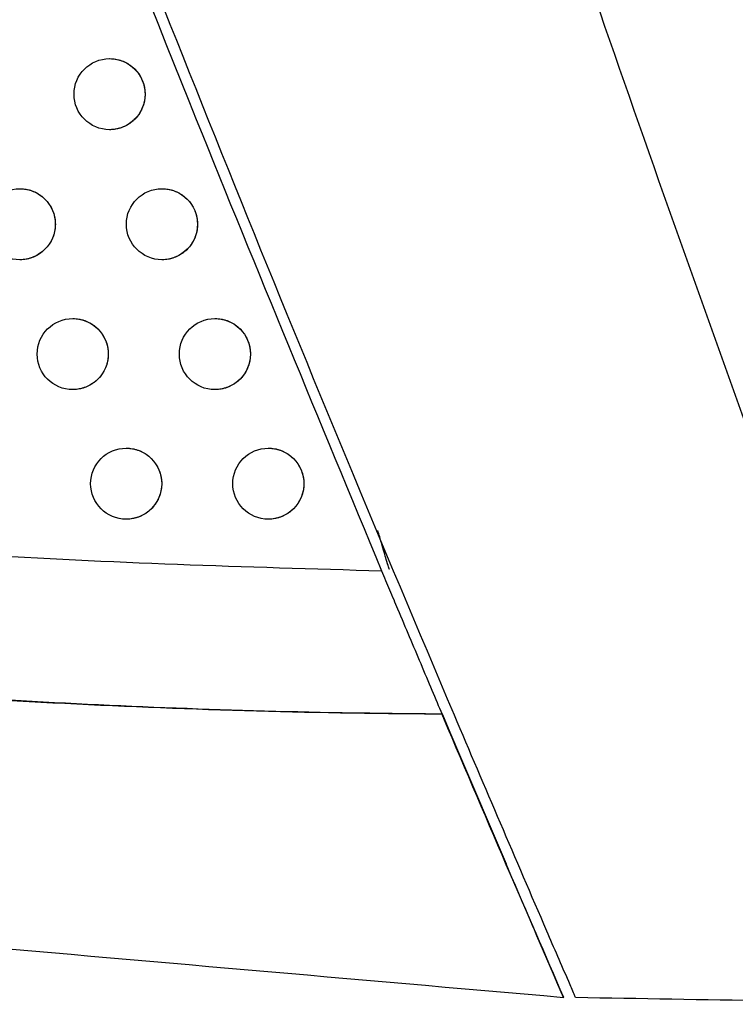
# Model space of a CAD drawing. Header units: millimetres. Extents: x -0.387 to 0.594, y -0.166 to 0.447.
# Tile 49 of 109: x 0.211 to 0.221, y 0.036 to 0.05. Entities that reach past the tile are written whole.
import ezdxf

# ---------------------------------------------------------------- set-up
doc = ezdxf.new("R2010")
doc.units = ezdxf.units.MM
doc.layers.add('FORMAT', color=7, linetype='Continuous')

msp = doc.modelspace()

# ---------------------------------------------------------------- linework, layer by layer
at = {"layer": 'FORMAT', "color": 7, "linetype": 'Continuous', "lineweight": 25}
for p, q in [((0.215986, 0.042335), (0.215984, 0.042335)), ((0.216733, 0.040285), (0.216943, 0.039789)), ((0.216945, 0.039789), (0.216736, 0.040285)), ((0.216945, 0.039789), (0.217628, 0.038191)), ((0.217628, 0.038191), (0.217625, 0.038191)), ((0.21844, 0.03631), (0.218437, 0.03631))]:
    msp.add_line(p, q, dxfattribs=at)
for centre in [(0.212049, 0.049022), (0.210786, 0.047192), (0.212786, 0.047192), (0.211531, 0.045364), (0.213531, 0.045364), (0.212283, 0.04354), (0.214283, 0.04354)]:
    msp.add_circle(centre, 0.0005, dxfattribs=at)
for points, knots in [([(0.2099162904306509, 0.0572193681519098), (0.2110211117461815, 0.0543623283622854), (0.2129511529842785, 0.0493712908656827), (0.2150007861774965, 0.0444281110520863), (0.215877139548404, 0.0423145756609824)], [0, 0, 0, 0, 0.5724340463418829, 1, 1, 1, 1]), ([(0.2186070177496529, 0.0363073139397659), (0.2186003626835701, 0.0363226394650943), (0.218567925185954, 0.0363973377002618), (0.2184324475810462, 0.03670955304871), (0.2178665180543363, 0.0380171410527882), (0.2163060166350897, 0.0416652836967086), (0.2138793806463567, 0.0474985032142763), (0.2119724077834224, 0.0523536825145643), (0.2110188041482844, 0.0547815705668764)], [0, 0, 0, 0, 0.0025094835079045, 0.0122314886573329, 0.0511194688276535, 0.2165140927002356, 0.6082088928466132, 1, 1, 1, 1]), ([(0.2240274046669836, 0.0362127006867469), (0.2240026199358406, 0.036277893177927), (0.2238786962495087, 0.0366038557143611), (0.2233594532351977, 0.0379733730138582), (0.2220880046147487, 0.0413700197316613), (0.2201846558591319, 0.046615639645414), (0.2185370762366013, 0.0513468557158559), (0.2176478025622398, 0.0539784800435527), (0.2174731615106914, 0.0544952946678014)], [0, 0, 0, 0, 0.0107725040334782, 0.0538625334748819, 0.2262235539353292, 0.5709513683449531, 0.9157407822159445, 1, 1, 1, 1]), ([(0.2120486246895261, 0.049521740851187), (0.21205022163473, 0.0495218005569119), (0.212065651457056, 0.0495223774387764), (0.2120950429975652, 0.04952011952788), (0.212136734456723, 0.0495147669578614), (0.2121783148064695, 0.0495054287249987), (0.2122322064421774, 0.0494884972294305), (0.2122836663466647, 0.0494647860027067), (0.2123315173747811, 0.0494349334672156), (0.2123766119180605, 0.0494011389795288), (0.2124172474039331, 0.0493617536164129), (0.2124524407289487, 0.0493177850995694), (0.2124837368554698, 0.0492710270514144), (0.2125089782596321, 0.0492204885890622), (0.2125276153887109, 0.0491674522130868), (0.2125389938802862, 0.0491230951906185), (0.2125470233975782, 0.0490744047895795), (0.2125480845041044, 0.0490394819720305), (0.2125486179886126, 0.049021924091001)], [0, 0, 0, 0, 0.0061170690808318, 0.0591036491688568, 0.1124586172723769, 0.166976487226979, 0.221896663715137, 0.3284070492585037, 0.382473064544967, 0.437331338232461, 0.5435999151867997, 0.5975434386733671, 0.652277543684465, 0.7582947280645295, 0.8121095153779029, 0.8667115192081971, 0.9329875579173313, 1, 1, 1, 1]), ([(0.2125486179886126, 0.049021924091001), (0.212548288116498, 0.0490081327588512), (0.2125476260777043, 0.0489804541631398), (0.2125422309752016, 0.0489388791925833), (0.2125335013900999, 0.0488973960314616), (0.212517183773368, 0.0488435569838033), (0.2124941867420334, 0.0487920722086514), (0.2124650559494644, 0.0487441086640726), (0.2124319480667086, 0.0486987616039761), (0.2123932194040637, 0.0486577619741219), (0.2123498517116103, 0.0486220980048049), (0.2123035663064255, 0.048590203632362), (0.2122533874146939, 0.0485642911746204), (0.2122005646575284, 0.0485449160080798), (0.2121462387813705, 0.048530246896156), (0.2120950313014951, 0.0485223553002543), (0.2120578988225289, 0.0485223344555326), (0.2120486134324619, 0.0485223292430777)], [0, 0, 0, 0, 0.0526191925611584, 0.1056044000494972, 0.1597434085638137, 0.2142807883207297, 0.3201760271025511, 0.3739245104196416, 0.4284538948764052, 0.5345053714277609, 0.5883314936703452, 0.6429379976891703, 0.7492521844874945, 0.8032122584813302, 0.8579555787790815, 0.9644802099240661, 1, 1, 1, 1]), ([(0.2107863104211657, 0.0476915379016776), (0.2107878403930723, 0.047691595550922), (0.2108032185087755, 0.047692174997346), (0.2108325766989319, 0.04768992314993), (0.2108743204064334, 0.0476845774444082), (0.2109159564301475, 0.0476752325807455), (0.2109699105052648, 0.0476582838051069), (0.2110214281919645, 0.0476345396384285), (0.2110693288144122, 0.0476046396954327), (0.2111144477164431, 0.0475708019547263), (0.2111550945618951, 0.0475313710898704), (0.2111902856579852, 0.0474873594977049), (0.2112215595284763, 0.0474405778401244), (0.2112467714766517, 0.0473900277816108), (0.2112653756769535, 0.0473369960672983), (0.2112767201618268, 0.0472926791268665), (0.211284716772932, 0.0472440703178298), (0.2112857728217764, 0.0472092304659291), (0.2112863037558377, 0.047191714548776)], [0, 0, 0, 0, 0.0058645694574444, 0.0589461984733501, 0.1123970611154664, 0.1670139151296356, 0.2220343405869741, 0.3286864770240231, 0.3828258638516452, 0.4377603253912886, 0.5440670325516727, 0.598031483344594, 0.6527886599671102, 0.7587334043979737, 0.8125124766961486, 0.8670793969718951, 0.9331734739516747, 1, 1, 1, 1]), ([(0.2127863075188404, 0.0476915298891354), (0.2127879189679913, 0.0476915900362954), (0.2128033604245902, 0.0476921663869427), (0.2128327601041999, 0.0476899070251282), (0.2128744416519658, 0.0476845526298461), (0.2129160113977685, 0.0476752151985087), (0.2129698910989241, 0.0476582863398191), (0.2130213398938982, 0.0476345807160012), (0.2130691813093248, 0.0476047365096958), (0.213114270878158, 0.0475709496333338), (0.2131549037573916, 0.0475315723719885), (0.2131900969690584, 0.0474876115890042), (0.2132213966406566, 0.0474408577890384), (0.2132466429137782, 0.0473903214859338), (0.2132652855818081, 0.0473372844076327), (0.2132766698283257, 0.0472929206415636), (0.2132847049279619, 0.0472442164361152), (0.2132857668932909, 0.0472092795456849), (0.213286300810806, 0.047191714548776)], [0, 0, 0, 0, 0.0061718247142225, 0.0591405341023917, 0.1124774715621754, 0.1669767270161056, 0.221878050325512, 0.3283619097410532, 0.3824141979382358, 0.4372582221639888, 0.5435194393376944, 0.5974589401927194, 0.6521886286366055, 0.7582186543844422, 0.8120397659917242, 0.8666479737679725, 0.9329554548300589, 1, 1, 1, 1]), ([(0.2112863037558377, 0.047191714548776), (0.2112850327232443, 0.0471640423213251), (0.2112831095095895, 0.0471221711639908), (0.211271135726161, 0.0470672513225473), (0.2112549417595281, 0.0470134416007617), (0.2112319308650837, 0.0469619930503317), (0.2112028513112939, 0.0469140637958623), (0.211169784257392, 0.0468687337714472), (0.2111311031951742, 0.0468277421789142), (0.2110877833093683, 0.0467920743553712), (0.2110415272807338, 0.0467601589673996), (0.210991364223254, 0.0467341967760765), (0.2109385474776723, 0.0467148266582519), (0.2108977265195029, 0.046703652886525), (0.2108561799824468, 0.0466961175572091), (0.2108190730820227, 0.0466920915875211), (0.2107956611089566, 0.0466921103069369), (0.2107862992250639, 0.0466921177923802)], [0, 0, 0, 0, 0.1053971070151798, 0.1594775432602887, 0.2139560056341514, 0.3197338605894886, 0.3734218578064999, 0.4278886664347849, 0.5338936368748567, 0.5876946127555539, 0.6422737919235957, 0.7486523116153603, 0.8026438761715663, 0.8574178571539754, 0.9104211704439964, 0.9641795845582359, 1, 1, 1, 1]), ([(0.213286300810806, 0.047191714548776), (0.2132859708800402, 0.0471779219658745), (0.2132853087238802, 0.0471502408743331), (0.2132799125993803, 0.0471086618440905), (0.2132711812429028, 0.0470671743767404), (0.2132548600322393, 0.0470133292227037), (0.2132318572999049, 0.046961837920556), (0.2132027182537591, 0.0469138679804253), (0.2131696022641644, 0.04686851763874), (0.213130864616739, 0.046827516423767), (0.2130874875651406, 0.046791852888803), (0.2130411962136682, 0.0467599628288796), (0.2129910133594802, 0.0467340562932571), (0.212938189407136, 0.0467146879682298), (0.2128838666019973, 0.0467000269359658), (0.2128326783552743, 0.0466921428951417), (0.2127955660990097, 0.0466921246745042), (0.2127862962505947, 0.0466921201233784)], [0, 0, 0, 0, 0.0526301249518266, 0.1056262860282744, 0.1597763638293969, 0.2143248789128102, 0.320242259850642, 0.3740021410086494, 0.4285433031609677, 0.5346044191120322, 0.5884357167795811, 0.6430478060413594, 0.7493512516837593, 0.8033061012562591, 0.8580443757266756, 0.9645425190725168, 1, 1, 1, 1]), ([(0.2115311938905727, 0.0458642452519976), (0.2115327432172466, 0.0458643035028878), (0.2115481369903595, 0.0458648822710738), (0.211577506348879, 0.0458626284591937), (0.2116192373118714, 0.0458572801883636), (0.2116608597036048, 0.0458479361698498), (0.2117147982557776, 0.0458309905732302), (0.2117663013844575, 0.0458072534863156), (0.2118141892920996, 0.0457773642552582), (0.2118593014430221, 0.0457435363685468), (0.211899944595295, 0.0457041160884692), (0.2119351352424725, 0.0456601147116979), (0.2119664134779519, 0.0456133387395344), (0.2119916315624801, 0.045562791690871), (0.2120102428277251, 0.0455097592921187), (0.212021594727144, 0.0454654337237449), (0.2120295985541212, 0.0454168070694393), (0.2120306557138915, 0.0453819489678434), (0.21203118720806, 0.0453644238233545)], [0, 0, 0, 0, 0.0059377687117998, 0.0589963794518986, 0.1124240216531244, 0.1670169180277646, 0.2220130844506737, 0.328630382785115, 0.3827517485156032, 0.4376675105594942, 0.5439640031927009, 0.5979228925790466, 0.6526739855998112, 0.7586349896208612, 0.8124220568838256, 0.8669968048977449, 0.9331317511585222, 1, 1, 1, 1]), ([(0.213531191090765, 0.0458642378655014), (0.2135328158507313, 0.0458642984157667), (0.2135482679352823, 0.0458648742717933), (0.2135776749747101, 0.0458626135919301), (0.21361934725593, 0.0458572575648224), (0.2136609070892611, 0.045847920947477), (0.2137147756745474, 0.045830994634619), (0.2137662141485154, 0.045807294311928), (0.2138140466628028, 0.0457774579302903), (0.2138591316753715, 0.0457436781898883), (0.2138997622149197, 0.0457043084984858), (0.2139349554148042, 0.0456603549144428), (0.2139662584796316, 0.0456136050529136), (0.213991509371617, 0.0455630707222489), (0.214010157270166, 0.0455100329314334), (0.2140215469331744, 0.045465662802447), (0.2140295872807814, 0.0454169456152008), (0.2140306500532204, 0.0453819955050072), (0.2140311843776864, 0.0453644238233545)], [0, 0, 0, 0, 0.0062220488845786, 0.0591740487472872, 0.1124941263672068, 0.1669759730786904, 0.2218596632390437, 0.3283188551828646, 0.3823583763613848, 0.4371891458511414, 0.5434436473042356, 0.5973794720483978, 0.652105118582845, 0.7581472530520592, 0.8119743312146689, 0.8665883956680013, 0.9329253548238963, 1, 1, 1, 1]), ([(0.21203118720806, 0.0453644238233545), (0.212029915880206, 0.045336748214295), (0.2120279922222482, 0.0452948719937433), (0.2120160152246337, 0.0452399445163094), (0.2119998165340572, 0.0451861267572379), (0.2119767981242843, 0.045134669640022), (0.2119477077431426, 0.0450867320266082), (0.2119146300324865, 0.0450413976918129), (0.211875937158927, 0.0450004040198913), (0.2118326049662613, 0.0449647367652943), (0.2117863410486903, 0.0449328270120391), (0.2117361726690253, 0.0449068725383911), (0.21168335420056, 0.0448875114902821), (0.2116425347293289, 0.0448763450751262), (0.211600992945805, 0.0448688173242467), (0.2115639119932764, 0.0448647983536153), (0.2115405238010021, 0.0448648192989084), (0.2115311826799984, 0.0448648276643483)], [0, 0, 0, 0, 0.1054257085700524, 0.1595206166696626, 0.2140136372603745, 0.3198204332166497, 0.3735233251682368, 0.4280055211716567, 0.5340232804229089, 0.5878311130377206, 0.6424176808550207, 0.7487825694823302, 0.8027675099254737, 0.8575351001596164, 0.9105214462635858, 0.9642627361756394, 1, 1, 1, 1]), ([(0.2140311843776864, 0.0453644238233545), (0.2140308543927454, 0.0453506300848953), (0.2140301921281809, 0.045322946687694), (0.214024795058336, 0.0452813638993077), (0.2140160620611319, 0.0452398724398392), (0.2139997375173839, 0.0451860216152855), (0.2139767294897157, 0.0451345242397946), (0.2139475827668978, 0.0450865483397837), (0.2139144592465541, 0.0450411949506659), (0.2138757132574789, 0.0450001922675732), (0.2138323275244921, 0.0449645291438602), (0.2137860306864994, 0.044932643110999), (0.2137358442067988, 0.0449067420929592), (0.2136830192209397, 0.044887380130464), (0.2136286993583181, 0.0448727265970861), (0.2135775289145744, 0.0448648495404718), (0.2135404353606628, 0.0448648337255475), (0.2135311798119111, 0.0448648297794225)], [0, 0, 0, 0, 0.0526403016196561, 0.1056466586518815, 0.1598070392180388, 0.2143659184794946, 0.3203039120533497, 0.3740744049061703, 0.4286265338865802, 0.534696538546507, 0.5885326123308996, 0.6431498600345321, 0.7494431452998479, 0.803393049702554, 0.8581265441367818, 0.9645998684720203, 1, 1, 1, 1]), ([(0.2122832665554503, 0.044039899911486), (0.2122848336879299, 0.0440399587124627), (0.2123002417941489, 0.0440405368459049), (0.2123296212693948, 0.04403828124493), (0.2123713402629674, 0.0440329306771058), (0.2124129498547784, 0.0440235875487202), (0.212466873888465, 0.044006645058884), (0.2125183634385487, 0.0439829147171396), (0.212566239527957, 0.0439530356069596), (0.2126113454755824, 0.0439192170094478), (0.2126519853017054, 0.043879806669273), (0.212687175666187, 0.0438358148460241), (0.2127184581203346, 0.0437890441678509), (0.2127436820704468, 0.043738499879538), (0.2127623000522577, 0.0436854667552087), (0.2127736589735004, 0.0436411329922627), (0.2127816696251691, 0.0435924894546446), (0.2127827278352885, 0.0435576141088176), (0.2127832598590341, 0.0435400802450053)], [0, 0, 0, 0, 0.0060050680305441, 0.0590420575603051, 0.1124478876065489, 0.1670182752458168, 0.2219916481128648, 0.3285764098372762, 0.3826809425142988, 0.4375792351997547, 0.5438663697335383, 0.5978201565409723, 0.6525656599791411, 0.7585420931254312, 0.8123367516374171, 0.8669189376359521, 0.9330924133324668, 0.9999999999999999, 0.9999999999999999, 0.9999999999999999, 0.9999999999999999]), ([(0.2142832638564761, 0.0440398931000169), (0.2142849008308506, 0.0440399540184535), (0.2143003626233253, 0.0440405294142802), (0.2143297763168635, 0.0440382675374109), (0.2143714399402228, 0.0440329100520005), (0.2144129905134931, 0.0440235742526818), (0.2144668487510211, 0.0440066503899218), (0.214518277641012, 0.0439829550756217), (0.2145661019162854, 0.0439531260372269), (0.2146111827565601, 0.043919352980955), (0.2146518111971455, 0.0438799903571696), (0.2146870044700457, 0.0438360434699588), (0.2147183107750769, 0.0437892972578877), (0.2147435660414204, 0.0437387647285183), (0.2147622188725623, 0.0436857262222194), (0.2147736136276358, 0.0436413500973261), (0.2147816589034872, 0.0435926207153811), (0.2147827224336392, 0.0435576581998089), (0.2147832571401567, 0.0435400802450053)], [0, 0, 0, 0, 0.0062681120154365, 0.0592044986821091, 0.1125088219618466, 0.1669743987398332, 0.22184160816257, 0.3282778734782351, 0.3823055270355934, 0.4371239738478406, 0.5433723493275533, 0.5973048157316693, 0.6520267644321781, 0.7580803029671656, 0.81191300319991, 0.866532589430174, 0.9328971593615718, 1, 1, 1, 1]), ([(0.2127832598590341, 0.0435400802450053), (0.2127819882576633, 0.0435124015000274), (0.2127800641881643, 0.0434705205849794), (0.2127680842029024, 0.0434155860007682), (0.2127518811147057, 0.0433617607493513), (0.2127288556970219, 0.043310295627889), (0.2126997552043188, 0.0432623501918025), (0.2126666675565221, 0.0432170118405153), (0.2126279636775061, 0.043176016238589), (0.2125846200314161, 0.0431403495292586), (0.2125383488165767, 0.0431084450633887), (0.2124881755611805, 0.0430824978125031), (0.2124353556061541, 0.0430631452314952), (0.2123945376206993, 0.043051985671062), (0.212353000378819, 0.0430444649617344), (0.2123159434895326, 0.0430404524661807), (0.2122925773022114, 0.043040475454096), (0.2122832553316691, 0.0430404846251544)], [0, 0, 0, 0, 0.1054524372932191, 0.1595608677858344, 0.214067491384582, 0.3199013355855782, 0.3736181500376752, 0.4281147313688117, 0.5341443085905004, 0.5879584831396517, 0.6425518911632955, 0.7489037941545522, 0.802882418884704, 0.8576439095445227, 0.9106142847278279, 0.9643394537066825, 1, 1, 1, 1]), ([(0.2147832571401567, 0.0435400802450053), (0.2147829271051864, 0.0435262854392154), (0.214782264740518, 0.0434985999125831), (0.2147768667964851, 0.0434570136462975), (0.2147681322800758, 0.0434155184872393), (0.2147518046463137, 0.0433616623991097), (0.2147287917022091, 0.0433101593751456), (0.2146996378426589, 0.0432621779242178), (0.2146665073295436, 0.0432168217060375), (0.2146277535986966, 0.0431758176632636), (0.2145843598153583, 0.0431401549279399), (0.2145380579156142, 0.0431082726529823), (0.214487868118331, 0.0430823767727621), (0.214435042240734, 0.0430630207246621), (0.2143807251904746, 0.0430483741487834), (0.2143295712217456, 0.0430405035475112), (0.2142924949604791, 0.0430404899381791), (0.214283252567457, 0.0430404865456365)], [0, 0, 0, 0, 0.0526497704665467, 0.1056656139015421, 0.1598355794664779, 0.2144041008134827, 0.3203612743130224, 0.3741416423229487, 0.4287039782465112, 0.5347821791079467, 0.5886226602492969, 0.6432446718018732, 0.7495283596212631, 0.8034735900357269, 0.8582025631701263, 0.9646526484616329, 1, 1, 1, 1]), ([(0.2044366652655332, 0.0430641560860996), (0.206333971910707, 0.0428697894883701), (0.2101265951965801, 0.0424812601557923), (0.2139609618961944, 0.0423701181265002), (0.215877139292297, 0.0423145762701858)], [0, 0, 0, 0, 0.5002623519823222, 1, 1, 1, 1]), ([(0.2159839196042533, 0.0423352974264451), (0.2159839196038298, 0.0423352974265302), (0.2159839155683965, 0.042335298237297), (0.2159772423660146, 0.0423579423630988), (0.2159423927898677, 0.0424758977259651), (0.2158937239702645, 0.0426410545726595), (0.2158410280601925, 0.0428203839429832), (0.2158235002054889, 0.0428800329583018)], [0, 0, 0, 0, 2.64556445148e-05, 0.2520581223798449, 0.5081672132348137, 0.836405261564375, 1, 1, 1, 1]), ([(0.216727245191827, 0.0402964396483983), (0.2163111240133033, 0.0403007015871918), (0.2142299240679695, 0.0403220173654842), (0.2104901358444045, 0.0404678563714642), (0.205529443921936, 0.0408657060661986), (0.2005974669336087, 0.0414549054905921), (0.1973552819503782, 0.0420149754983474), (0.1957318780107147, 0.0422954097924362)], [0, 0, 0, 0, 0.0586804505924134, 0.2934860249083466, 0.5282887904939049, 0.7638080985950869, 1, 1, 1, 1]), ([(0.2167273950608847, 0.0402960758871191), (0.2167015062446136, 0.040296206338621), (0.2148726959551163, 0.0403054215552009), (0.2112587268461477, 0.0404110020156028), (0.2059682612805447, 0.0408116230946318), (0.2007845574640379, 0.0414227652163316), (0.1974161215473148, 0.0420045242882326), (0.1957318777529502, 0.0422954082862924)], [0, 0, 0, 0, 0.0036500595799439, 0.2578436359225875, 0.5099757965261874, 0.7549841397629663, 1, 1, 1, 1]), ([(0.2158771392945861, 0.0423145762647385), (0.2159148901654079, 0.0422244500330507), (0.2159914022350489, 0.0420417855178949), (0.2161213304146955, 0.0417322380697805), (0.216267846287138, 0.041383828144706), (0.2164284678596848, 0.0410027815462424), (0.2165890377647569, 0.0406227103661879), (0.2166808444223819, 0.0404059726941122), (0.2167272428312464, 0.0402964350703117)], [0, 0, 0, 0, 0.1197683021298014, 0.2427419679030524, 0.4271194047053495, 0.6128668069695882, 0.8043457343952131, 1, 1, 1, 1]), ([(0.2184370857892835, 0.0363102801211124), (0.2181875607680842, 0.0368868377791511), (0.2176218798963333, 0.0381939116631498), (0.2170547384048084, 0.0395238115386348), (0.216735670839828, 0.0402765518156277), (0.2167272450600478, 0.0402964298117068)], [0, 0, 0, 0, 0.4345186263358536, 0.9850670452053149, 1, 1, 1, 1]), ([(0.2184397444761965, 0.0363102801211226), (0.2181801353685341, 0.0369102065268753), (0.2176884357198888, 0.038046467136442), (0.2171204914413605, 0.0393758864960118), (0.216811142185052, 0.0401049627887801), (0.2167300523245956, 0.0402960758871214)], [0, 0, 0, 0, 0.4521620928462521, 0.8563950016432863, 1, 1, 1, 1]), ([(0.1883188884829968, 0.0389452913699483), (0.1903575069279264, 0.0387669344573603), (0.1944360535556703, 0.0384101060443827), (0.2015175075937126, 0.0377905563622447), (0.2095091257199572, 0.0370913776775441), (0.2154786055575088, 0.036569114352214), (0.2184370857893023, 0.0363102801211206)], [0, 0, 0, 0, 0.2054433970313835, 0.4110187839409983, 0.7081003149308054, 0.9999999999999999, 0.9999999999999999, 0.9999999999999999, 0.9999999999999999]), ([(0.2240274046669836, 0.0362127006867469), (0.2231238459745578, 0.0362284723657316), (0.2213163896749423, 0.0362600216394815), (0.2195102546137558, 0.0362915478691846), (0.2186070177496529, 0.0363073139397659)], [0, 0, 0, 0, 0.4999062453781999, 1, 1, 1, 1])]:
    msp.add_open_spline(points, degree=3, knots=knots, dxfattribs=at)

doc.saveas('drawing.dxf')
